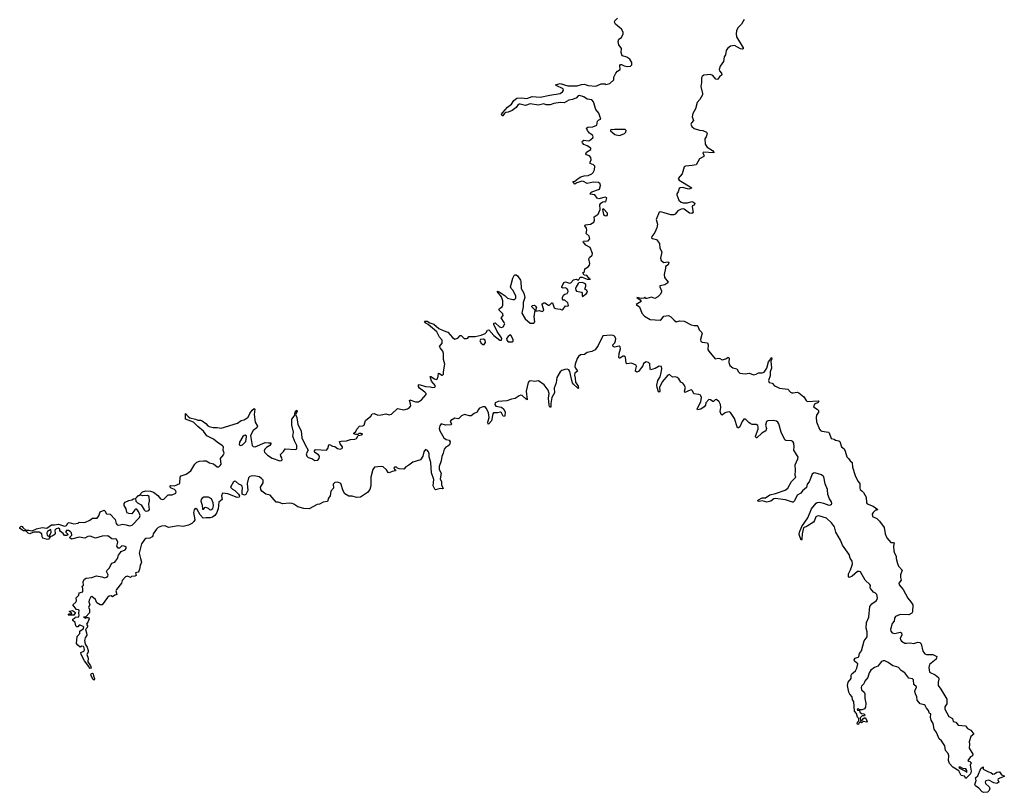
# Model space of a CAD drawing. Extents: x 2535812 to 2752880, y 540738 to 728399.
# Tile 37 of 213: x 2597675 to 2610390, y 583152 to 593137. Entities that reach past the tile are written whole.
import ezdxf

# ---------------------------------------------------------------- set-up
doc = ezdxf.new("R2010")
doc.units = 0

msp = doc.modelspace()

# ---------------------------------------------------------------- linework, layer by layer
at = {"layer": '0CON20XD'}
for points in [[(2602254, 588046), (2602298, 588028), (2602345, 588029), (2602405, 588042), (2602445, 588029), (2602475, 588041), (2602555, 588112), (2602635, 588096), (2602685, 588107), (2602711, 588125), (2602725, 588145), (2602722, 588172), (2602708, 588215), (2602713, 588225), (2602785, 588198), (2602825, 588197), (2602865, 588225), (2602922, 588295), (2602923, 588305), (2602905, 588325), (2602836, 588375), (2602823, 588395), (2602825, 588419), (2602835, 588421), (2602915, 588395), (2602975, 588393), (2603005, 588384), (2603035, 588389), (2603044, 588405), (2602991, 588465), (2602974, 588526), (2602985, 588526), (2603030, 588495), (2603055, 588488), (2603065, 588493), (2603078, 588525), (2603085, 588568), (2603096, 588566), (2603125, 588544), (2603135, 588544), (2603148, 588555), (2603149, 588585), (2603164, 588685), (2603150, 588745), (2603150, 588825), (2603140, 588855), (2603104, 588895), (2603098, 588915), (2603129, 588955), (2603130, 588995), (2603095, 589035), (2603062, 589102), (2602949, 589199), (2602919, 589215), (2602904, 589235), (2602909, 589241), (2602935, 589241), (2602970, 589220), (2603025, 589202), (2603088, 589148), (2603145, 589120), (2603205, 589101), (2603265, 589028), (2603295, 589010), (2603335, 589022), (2603365, 589054), (2603375, 589058), (2603415, 589019), (2603445, 589015), (2603460, 589020), (2603476, 589044), (2603556, 589044), (2603635, 589061), (2603685, 589083), (2603699, 589095), (2603715, 589123), (2603735, 589130), (2603799, 589055), (2603874, 588995), (2603896, 588995), (2603902, 589015), (2603898, 589025), (2603839, 589109), (2603825, 589148), (2603797, 589195), (2603798, 589215), (2603815, 589220), (2603869, 589169), (2603899, 589161), (2603920, 589170), (2603939, 589205), (2603933, 589225), (2603892, 589285), (2603918, 589315), (2603916, 589335), (2603864, 589386), (2603872, 589405), (2603906, 589425), (2603914, 589446), (2603914, 589505), (2603897, 589557), (2603840, 589625), (2603845, 589630), (2603865, 589621), (2603945, 589570), (2603975, 589540), (2604045, 589519), (2604065, 589519), (2604082, 589538), (2604084, 589565), (2604048, 589638), (2604020, 589665), (2604015, 589685), (2604023, 589717), (2604045, 589798), (2604065, 589840), (2604085, 589839), (2604105, 589829), (2604141, 589771), (2604147, 589755), (2604152, 589665), (2604184, 589605), (2604197, 589545), (2604178, 589482), (2604176, 589425), (2604158, 589345), (2604203, 589273), (2604268, 589215), (2604314, 589216), (2604326, 589234), (2604318, 589295), (2604330, 589385), (2604288, 589425), (2604288, 589435), (2604296, 589444), (2604325, 589446), (2604337, 589437), (2604347, 589415), (2604340, 589395), (2604342, 589372), (2604385, 589377), (2604425, 589366), (2604442, 589385), (2604420, 589455), (2604424, 589466), (2604445, 589480), (2604455, 589480), (2604505, 589447), (2604515, 589448), (2604545, 589480), (2604555, 589478), (2604575, 589414), (2604595, 589403), (2604656, 589396), (2604675, 589387), (2604685, 589388), (2604695, 589398), (2604722, 589438), (2604755, 589433), (2604764, 589445), (2604755, 589479), (2604715, 589512), (2604695, 589512), (2604684, 589525), (2604684, 589545), (2604698, 589575), (2604715, 589590), (2604745, 589598), (2604757, 589625), (2604755, 589647), (2604741, 589665), (2604718, 589672), (2604695, 589668), (2604678, 589678), (2604676, 589685), (2604701, 589739), (2604725, 589749), (2604775, 589734), (2604792, 589735), (2604825, 589777), (2604862, 589782), (2604887, 589773), (2604898, 589782), (2604912, 589808), (2604938, 589808), (2605005, 589786), (2605036, 589785), (2605048, 589785), (2605036, 589785), (2605000, 589830), (2604964, 589834), (2604946, 589865), (2604968, 589885), (2604974, 589916), (2605016, 589944), (2605032, 589965), (2605036, 589985), (2605023, 590047), (2605032, 590065), (2605066, 590094), (2605071, 590115), (2605040, 590195), (2604985, 590224), (2604952, 590265), (2604955, 590276), (2605015, 590279), (2605036, 590305), (2605030, 590340), (2604990, 590375), (2605001, 590415), (2604995, 590445), (2604974, 590475), (2604977, 590485), (2605046, 590494), (2605088, 590522), (2605099, 590545), (2605092, 590588), (2605145, 590622), (2605173, 590685), (2605167, 590745), (2605180, 590765), (2605205, 590782), (2605225, 590788), (2605246, 590784), (2605256, 590835), (2605235, 590842), (2605155, 590820), (2605132, 590832), (2605104, 590874), (2605042, 590882), (2605052, 590905), (2605065, 590913), (2605161, 590949), (2605174, 590995), (2605169, 591015), (2605151, 591031), (2605082, 591038), (2605005, 591020), (2604957, 591047), (2604935, 591049), (2604871, 591029), (2604845, 591010), (2604820, 591045), (2604845, 591051), (2604886, 591085), (2604923, 591105), (2604965, 591119), (2605015, 591123), (2605062, 591145), (2605082, 591162), (2605096, 591195), (2605103, 591245), (2605085, 591263), (2605040, 591280), (2605040, 591295), (2605056, 591325), (2605050, 591355), (2605035, 591378), (2604995, 591390), (2604987, 591405), (2604993, 591425), (2605049, 591461), (2605052, 591475), (2605005, 591505), (2604959, 591525), (2604941, 591545), (2604940, 591555), (2604945, 591568), (2604962, 591578), (2605015, 591572), (2605034, 591576), (2605078, 591612), (2605081, 591625), (2605074, 591645), (2605032, 591672), (2605007, 591705), (2604996, 591735), (2605011, 591749), (2605075, 591754), (2605126, 591774), (2605136, 591825), (2605155, 591844), (2605178, 591852), (2605155, 591929), (2605117, 591977), (2605083, 592075), (2605065, 592100), (2605005, 592110), (2604960, 592140), (2604905, 592159), (2604885, 592152), (2604860, 592125), (2604845, 592117), (2604815, 592104), (2604765, 592096), (2604705, 592063), (2604655, 592068), (2604574, 592056), (2604525, 592035), (2604475, 592035), (2604445, 592048), (2604375, 592033), (2604265, 592051), (2604205, 592029), (2604137, 592047), (2604125, 592045), (2604111, 592039), (2604085, 592004), (2604034, 591965), (2603985, 591941), (2603952, 591938), (2603931, 591919), (2603915, 591893), (2603905, 591893), (2603899, 591915), (2603915, 591939), (2603973, 592005), (2604025, 592046), (2604055, 592094), (2604095, 592122), (2604155, 592129), (2604225, 592119), (2604295, 592146), (2604395, 592134), (2604521, 592161), (2604655, 592184), (2604685, 592205), (2604698, 592225), (2604694, 592245), (2604602, 592285), (2604593, 592295), (2604655, 592311), (2604755, 592284), (2604875, 592284), (2604929, 592301), (2604965, 592302), (2605015, 592287), (2605115, 592279), (2605185, 592310), (2605235, 592307), (2605245, 592300), (2605298, 592312), (2605349, 592361), (2605349, 592395), (2605373, 592447), (2605395, 592473), (2605430, 592495), (2605427, 592545), (2605435, 592558), (2605445, 592560), (2605482, 592542), (2605525, 592530), (2605563, 592537), (2605581, 592555), (2605580, 592585), (2605555, 592628), (2605515, 592654), (2605461, 592671), (2605452, 592682), (2605444, 592715), (2605448, 592765), (2605412, 592812), (2605403, 592855), (2605414, 592885), (2605448, 592905), (2605468, 592955), (2605468, 592975), (2605447, 593015), (2605367, 593077), (2605354, 593105), (2605359, 593121), (2605396, 593155)], [(2607030, 593140), (2606995, 593077), (2606949, 593032), (2606933, 592995), (2606929, 592955), (2606933, 592915), (2607017, 592775), (2607019, 592761), (2607006, 592754), (2606985, 592759), (2606904, 592804), (2606853, 592797), (2606815, 592765), (2606800, 592740), (2606791, 592685), (2606774, 592655), (2606765, 592595), (2606721, 592535), (2606706, 592495), (2606710, 592475), (2606736, 592445), (2606744, 592425), (2606712, 592398), (2606688, 592362), (2606665, 592368), (2606625, 592414), (2606595, 592427), (2606508, 592422), (2606488, 592405), (2606478, 592385), (2606479, 592325), (2606472, 592275), (2606493, 592185), (2606491, 592165), (2606456, 592105), (2606425, 592065), (2606401, 591985), (2606367, 591925), (2606360, 591880), (2606376, 591835), (2606349, 591805), (2606344, 591785), (2606355, 591755), (2606383, 591733), (2606455, 591709), (2606495, 591704), (2606545, 591683), (2606553, 591665), (2606541, 591625), (2606522, 591598), (2606529, 591529), (2606551, 591491), (2606620, 591445), (2606638, 591425), (2606638, 591415), (2606504, 591425), (2606499, 591415), (2606511, 591385), (2606509, 591371), (2606452, 591338), (2606410, 591260), (2606358, 591252), (2606275, 591245), (2606255, 591237), (2606228, 591145), (2606177, 591085), (2606192, 591065), (2606356, 590965), (2606344, 590955), (2606315, 590949), (2606235, 590967), (2606204, 590966), (2606192, 590955), (2606179, 590911), (2606162, 590888), (2606159, 590875), (2606187, 590805), (2606218, 590778), (2606245, 590772), (2606298, 590772), (2606355, 590786), (2606366, 590785), (2606393, 590765), (2606385, 590740), (2606365, 590730), (2606361, 590719), (2606370, 590645), (2606355, 590633), (2606325, 590637), (2606255, 590689), (2606242, 590692), (2606215, 590687), (2606174, 590666), (2606139, 590625), (2606124, 590616), (2606085, 590617), (2605997, 590643), (2605945, 590654), (2605932, 590648), (2605895, 590555), (2605910, 590495), (2605902, 590448), (2605876, 590385), (2605839, 590335), (2605836, 590316), (2605848, 590308), (2605898, 590298), (2605939, 590245), (2605941, 590185), (2605969, 590135), (2605952, 590055), (2605960, 590025), (2605995, 590001), (2606046, 590006), (2606058, 589998), (2606049, 589971), (2606014, 589946), (2606016, 589925), (2605997, 589843), (2606000, 589805), (2606050, 589745), (2606046, 589735), (2606005, 589711), (2605942, 589698), (2605941, 589685), (2605965, 589635), (2605965, 589615), (2605945, 589584), (2605915, 589556), (2605875, 589533), (2605835, 589550), (2605775, 589533), (2605762, 589535), (2605750, 589550), (2605735, 589539), (2605703, 589533), (2605645, 589548), (2605688, 589518), (2605699, 589495), (2605638, 589455), (2605681, 589425), (2605710, 589345), (2605745, 589306), (2605815, 589262), (2605945, 589256), (2605965, 589269), (2605994, 589306), (2606055, 589314), (2606085, 589299), (2606125, 589254), (2606154, 589234), (2606196, 589244), (2606255, 589241), (2606345, 589194), (2606385, 589184), (2606425, 589184), (2606434, 589175), (2606451, 589131), (2606486, 589096), (2606489, 589085), (2606467, 589005), (2606469, 588979), (2606488, 588968), (2606555, 588959), (2606566, 588935), (2606562, 588875), (2606573, 588855), (2606655, 588756), (2606695, 588762), (2606715, 588758), (2606745, 588742), (2606794, 588756), (2606825, 588776), (2606837, 588765), (2606832, 588705), (2606845, 588669), (2606885, 588638), (2606935, 588625), (2606959, 588585), (2606975, 588570), (2607045, 588560), (2607095, 588567), (2607155, 588547), (2607184, 588555), (2607215, 588573), (2607265, 588573), (2607287, 588583), (2607322, 588635), (2607345, 588715), (2607362, 588735), (2607374, 588765), (2607385, 588770), (2607387, 588755), (2607376, 588724), (2607382, 588635), (2607368, 588585), (2607365, 588535), (2607346, 588475), (2607355, 588447), (2607391, 588441), (2607424, 588404), (2607454, 588394), (2607485, 588376), (2607595, 588362), (2607630, 588325), (2607646, 588316), (2607665, 588313), (2607715, 588322), (2607736, 588317), (2607802, 588262), (2607830, 588215), (2607844, 588204), (2607985, 588212), (2607995, 588208), (2607985, 588190), (2607940, 588170), (2607927, 588135), (2607975, 588106), (2607990, 588085), (2607990, 588065), (2607966, 588025), (2607959, 587995), (2607965, 587939), (2608005, 587844), (2608015, 587829), (2608035, 587819), (2608118, 587808), (2608127, 587797), (2608154, 587724), (2608195, 587717), (2608212, 587702), (2608254, 587694), (2608266, 587686), (2608287, 587617), (2608320, 587590), (2608335, 587562), (2608357, 587487), (2608380, 587465), (2608398, 587435), (2608424, 587414), (2608428, 587355), (2608463, 587245), (2608498, 587175), (2608526, 587145), (2608523, 587085), (2608530, 587065), (2608549, 587048), (2608571, 587025), (2608606, 586966), (2608611, 586895), (2608620, 586880), (2608695, 586850), (2608757, 586807), (2608745, 586798), (2608725, 586800), (2608695, 586767), (2608684, 586745), (2608686, 586716), (2608745, 586689), (2608778, 586658), (2608838, 586575), (2608850, 586495), (2608872, 586442), (2608925, 586383), (2608955, 586382), (2608966, 586375), (2608957, 586335), (2608962, 586272), (2608971, 586241), (2608994, 586205), (2608993, 586175), (2609009, 586109), (2609024, 586075), (2609071, 586025), (2609051, 585965), (2609049, 585929), (2609058, 585895), (2609028, 585855), (2609031, 585835), (2609086, 585775), (2609143, 585663), (2609182, 585615), (2609208, 585575), (2609206, 585486), (2609195, 585466), (2609158, 585445), (2609045, 585449), (2608984, 585425), (2608971, 585405), (2608966, 585364), (2608941, 585335), (2608922, 585258), (2608926, 585235), (2608943, 585213), (2608975, 585204), (2609045, 585223), (2609062, 585215), (2609066, 585185), (2609047, 585145), (2609048, 585125), (2609062, 585105), (2609105, 585082), (2609125, 585078), (2609175, 585084), (2609223, 585077), (2609275, 585093), (2609298, 585088), (2609315, 585070), (2609337, 584977), (2609365, 584941), (2609385, 584932), (2609465, 584932), (2609518, 584908), (2609508, 584875), (2609426, 584804), (2609414, 584766), (2609424, 584704), (2609495, 584670), (2609539, 584635), (2609546, 584615), (2609538, 584575), (2609534, 584533), (2609571, 584485), (2609646, 584355), (2609647, 584295), (2609624, 584256), (2609622, 584225), (2609673, 584133), (2609720, 584105), (2609728, 584068), (2609765, 584060), (2609795, 584020), (2609891, 584011), (2609915, 583979), (2609957, 583957), (2609998, 583905), (2609956, 583874), (2609936, 583805), (2609942, 583775), (2609936, 583725), (2609982, 583645), (2609980, 583625), (2609955, 583610), (2609920, 583565), (2609933, 583553), (2609945, 583552), (2609962, 583535), (2609950, 583505), (2609964, 583424), (2609955, 583391), (2609895, 583330), (2609875, 583360), (2609835, 583369), (2609802, 583432), (2609725, 583476), (2609684, 583526), (2609670, 583565), (2609674, 583625), (2609666, 583655), (2609631, 583695), (2609624, 583754), (2609579, 583819), (2609549, 583845), (2609516, 583926), (2609485, 583970), (2609470, 584040), (2609446, 584085), (2609438, 584125), (2609440, 584165), (2609425, 584172), (2609411, 584211), (2609385, 584240), (2609366, 584276), (2609354, 584284), (2609305, 584294), (2609266, 584345), (2609262, 584385), (2609242, 584425), (2609236, 584455), (2609237, 584475), (2609258, 584505), (2609258, 584515), (2609223, 584545), (2609218, 584605), (2609205, 584617), (2609155, 584627), (2609107, 584697), (2609059, 584725), (2609024, 584764), (2609004, 584774), (2608950, 584785), (2608892, 584832), (2608845, 584852), (2608825, 584853), (2608805, 584845), (2608755, 584784), (2608715, 584765), (2608667, 584733)], [(2605418, 591642), (2605435, 591644), (2605485, 591667), (2605503, 591685), (2605508, 591705), (2605495, 591719), (2605355, 591720), (2605335, 591712), (2605315, 591720), (2605305, 591710), (2605305, 591702), (2605360, 591655), (2605418, 591642)], [(2605255, 590604), (2605267, 590615), (2605265, 590636), (2605215, 590692), (2605205, 590690), (2605200, 590685), (2605215, 590620), (2605232, 590605), (2605255, 590604)], [(2604945, 589562), (2604990, 589595), (2605007, 589615), (2604999, 589639), (2604972, 589655), (2604986, 589695), (2604986, 589715), (2604970, 589730), (2604945, 589739), (2604895, 589738), (2604885, 589730), (2604862, 589685), (2604854, 589665), (2604855, 589642), (2604865, 589630), (2604930, 589615), (2604938, 589605), (2604938, 589568), (2604945, 589562)], [(2608667, 584733), (2608643, 584697), (2608629, 584635), (2608590, 584590), (2608575, 584553), (2608547, 584525), (2608542, 584508), (2608546, 584476), (2608581, 584445), (2608591, 584425), (2608590, 584365), (2608600, 584305), (2608598, 584255), (2608585, 584230), (2608555, 584217), (2608518, 584218), (2608505, 584230), (2608490, 584225), (2608493, 584213), (2608518, 584208), (2608525, 584190), (2608545, 584170), (2608575, 584168), (2608587, 584155), (2608585, 584140), (2608555, 584140), (2608530, 584115), (2608532, 584082), (2608548, 584082), (2608575, 584110), (2608585, 584110), (2608595, 584120), (2608619, 584071), (2608612, 584058), (2608572, 584068), (2608545, 584050), (2608535, 584060), (2608525, 584060), (2608512, 584048), (2608505, 584030), (2608490, 584035), (2608495, 584060), (2608510, 584075), (2608510, 584105), (2608494, 584124), (2608481, 584171), (2608455, 584200), (2608448, 584325), (2608428, 584348), (2608427, 584387), (2608395, 584420), (2608381, 584445), (2608364, 584535), (2608372, 584578), (2608412, 584625), (2608414, 584665), (2608423, 584685), (2608467, 584723), (2608487, 584755), (2608498, 584815), (2608456, 584846), (2608450, 584865), (2608464, 584886), (2608501, 584899), (2608510, 584905), (2608522, 584945), (2608547, 584983), (2608582, 585108), (2608618, 585162), (2608618, 585225), (2608607, 585275), (2608610, 585345), (2608639, 585415), (2608654, 585555), (2608680, 585590), (2608734, 585625), (2608749, 585645), (2608754, 585666), (2608745, 585708), (2608727, 585727), (2608700, 585740), (2608662, 585785), (2608656, 585795), (2608660, 585825), (2608655, 585840), (2608592, 585892), (2608532, 586002), (2608515, 586008), (2608495, 586004), (2608425, 585946), (2608385, 585928), (2608376, 585936), (2608376, 585975), (2608404, 586026), (2608423, 586075), (2608429, 586105), (2608425, 586140), (2608398, 586178), (2608387, 586225), (2608301, 586345), (2608275, 586412), (2608213, 586515), (2608199, 586585), (2608158, 586635), (2608096, 586696), (2607995, 586724), (2607975, 586723), (2607957, 586713), (2607939, 586665), (2607924, 586645), (2607845, 586591), (2607798, 586572), (2607779, 586495), (2607776, 586425), (2607765, 586412), (2607742, 586485), (2607744, 586515), (2607775, 586587), (2607851, 586699), (2607900, 586815), (2607961, 586889), (2607975, 586899), (2608005, 586901), (2608055, 586890), (2608125, 586863), (2608145, 586866), (2608157, 586875), (2608163, 586885), (2608159, 586905), (2608134, 586944), (2608109, 587001), (2608105, 587065), (2608077, 587137), (2608061, 587231), (2608028, 587255), (2607945, 587281), (2607925, 587278), (2607908, 587262), (2607869, 587165), (2607846, 587135), (2607835, 587092), (2607785, 587050), (2607761, 587019), (2607715, 586992), (2607680, 586920), (2607665, 586902), (2607655, 586900), (2607565, 586931), (2607432, 586948), (2607413, 586947), (2607375, 586917), (2607325, 586900), (2607265, 586921), (2607225, 586912), (2607208, 586915), (2607207, 586925), (2607215, 586933), (2607265, 586959), (2607305, 586960), (2607360, 586995), (2607436, 587014), (2607562, 587058), (2607596, 587084), (2607642, 587168), (2607696, 587224), (2607689, 587245), (2607694, 587315), (2607691, 587385), (2607725, 587460), (2607729, 587485), (2607674, 587575), (2607678, 587615), (2607672, 587665), (2607657, 587685), (2607640, 587695), (2607569, 587699), (2607555, 587706), (2607509, 587805), (2607480, 587915), (2607465, 587938), (2607449, 587949), (2607405, 587956), (2607335, 587952), (2607317, 587945), (2607308, 587895), (2607318, 587855), (2607312, 587825), (2607259, 587795), (2607194, 587734), (2607184, 587734), (2607179, 587755), (2607212, 587845), (2607212, 587875), (2607205, 587892), (2607185, 587906), (2607135, 587906), (2607107, 587917), (2607092, 587932), (2607046, 587976), (2607025, 587973), (2607004, 587946), (2606974, 587876), (2606958, 587862), (2606945, 587863), (2606904, 587984), (2606855, 588061), (2606835, 588068), (2606795, 588059), (2606775, 588051), (2606745, 588026), (2606735, 588033), (2606720, 588075), (2606730, 588125), (2606724, 588164), (2606709, 588199), (2606675, 588229), (2606655, 588224), (2606635, 588203), (2606625, 588201), (2606596, 588226), (2606575, 588227), (2606537, 588185), (2606532, 588155), (2606516, 588135), (2606470, 588105), (2606430, 588095), (2606424, 588104), (2606426, 588115), (2606470, 588200), (2606478, 588255), (2606473, 588275), (2606465, 588286), (2606445, 588295), (2606381, 588301), (2606365, 588342), (2606352, 588352), (2606335, 588351), (2606265, 588320), (2606260, 588335), (2606271, 588385), (2606253, 588423), (2606238, 588438), (2606214, 588454), (2606185, 588496), (2606165, 588511), (2606145, 588520), (2606105, 588519), (2606065, 588554), (2606045, 588542), (2605970, 588455), (2605939, 588385), (2605940, 588335), (2605932, 588325), (2605925, 588330), (2605906, 588386), (2605902, 588415), (2605915, 588474), (2605945, 588523), (2605955, 588555), (2605967, 588627), (2605962, 588655), (2605935, 588659), (2605881, 588629), (2605823, 588613), (2605815, 588620), (2605811, 588691), (2605795, 588708), (2605765, 588714), (2605729, 588695), (2605720, 588665), (2605705, 588642), (2605665, 588592), (2605643, 588583), (2605628, 588595), (2605626, 588605), (2605640, 588655), (2605634, 588674), (2605575, 588698), (2605515, 588688), (2605508, 588698), (2605500, 588775), (2605485, 588790), (2605468, 588788), (2605425, 588763), (2605415, 588762), (2605410, 588770), (2605415, 588825), (2605433, 588885), (2605430, 588910), (2605415, 588916), (2605355, 588905), (2605338, 588915), (2605336, 588935), (2605360, 588960), (2605371, 588985), (2605372, 589015), (2605356, 589046), (2605337, 589057), (2605310, 589060), (2605205, 589050), (2605146, 588925), (2605105, 588870), (2605065, 588849), (2605003, 588837), (2604968, 588812), (2604915, 588804), (2604890, 588785), (2604872, 588758), (2604848, 588685), (2604844, 588655), (2604852, 588635), (2604876, 588605), (2604877, 588595), (2604845, 588570), (2604840, 588545), (2604850, 588505), (2604852, 588452), (2604885, 588401), (2604890, 588375), (2604885, 588371), (2604825, 588426), (2604812, 588445), (2604805, 588475), (2604779, 588589), (2604765, 588612), (2604745, 588620), (2604715, 588618), (2604675, 588602), (2604654, 588585), (2604613, 588515), (2604601, 588445), (2604575, 588375), (2604582, 588315), (2604547, 588255), (2604532, 588175), (2604532, 588128), (2604525, 588128), (2604515, 588140), (2604511, 588155), (2604505, 588245), (2604512, 588305), (2604499, 588349), (2604448, 588418), (2604375, 588468), (2604325, 588462), (2604275, 588472), (2604255, 588464), (2604242, 588448), (2604215, 588335), (2604230, 588225), (2604215, 588232), (2604165, 588282), (2604145, 588283), (2604125, 588275), (2604075, 588242), (2604025, 588234), (2603965, 588212), (2603855, 588202), (2603815, 588186), (2603812, 588165), (2603825, 588142), (2603895, 588128), (2603928, 588105), (2603943, 588065), (2603940, 588020), (2603935, 588011), (2603919, 588015), (2603898, 588055), (2603885, 588063), (2603845, 588055), (2603795, 588058), (2603785, 588045), (2603768, 587955), (2603735, 587914), (2603725, 587910), (2603721, 587935), (2603736, 587995), (2603727, 588057), (2603705, 588114), (2603685, 588135), (2603655, 588133), (2603613, 588117), (2603594, 588096), (2603582, 588065), (2603545, 588048), (2603505, 588019), (2603485, 588018), (2603420, 588035), (2603382, 588018), (2603345, 587984), (2603335, 587980), (2603295, 587986), (2603241, 587959), (2603234, 587945), (2603251, 587915), (2603248, 587902), (2603174, 587896), (2603117, 587913), (2603102, 587888), (2603094, 587855), (2603101, 587825), (2603154, 587734), (2603184, 587714), (2603220, 587705), (2603233, 587683), (2603225, 587644), (2603205, 587626), (2603176, 587614), (2603155, 587589), (2603145, 587535), (2603128, 587492), (2603118, 587435), (2603094, 587365), (2603093, 587325), (2603117, 587275), (2603104, 587205), (2603121, 587165), (2603124, 587124), (2603145, 587080), (2603135, 587074), (2603105, 587079), (2603045, 587060), (2603035, 587068), (2603015, 587115), (2603022, 587195), (2602993, 587283), (2602985, 587415), (2602962, 587488), (2602962, 587525), (2602953, 587553), (2602935, 587576), (2602915, 587582), (2602895, 587554), (2602882, 587495), (2602849, 587451), (2602751, 587419), (2602701, 587379), (2602663, 587357), (2602635, 587329), (2602574, 587334), (2602555, 587340), (2602540, 587355), (2602520, 587355), (2602508, 587345), (2602515, 587328), (2602532, 587315), (2602528, 587305), (2602485, 587300), (2602445, 587283), (2602435, 587284), (2602412, 587322), (2602370, 587360), (2602345, 587364), (2602255, 587354), (2602235, 587326), (2602210, 587225), (2602208, 587115), (2602195, 587064), (2602165, 587026), (2602075, 586966), (2602025, 586962), (2601969, 586979), (2601925, 586980), (2601875, 587011), (2601851, 587049), (2601823, 587145), (2601785, 587161), (2601745, 587157), (2601725, 587135), (2601726, 587085), (2601695, 587045), (2601684, 586986), (2601664, 586955), (2601650, 586910), (2601595, 586902), (2601545, 586878), (2601515, 586872), (2601415, 586818), (2601345, 586820), (2601265, 586840), (2601216, 586876), (2601195, 586885), (2601155, 586889), (2601075, 586879), (2601015, 586901), (2600985, 586902), (2600911, 586991), (2600854, 587005), (2600800, 587045), (2600790, 587065), (2600786, 587095), (2600818, 587152), (2600818, 587188), (2600799, 587209), (2600768, 587228), (2600723, 587237)], [(2603655, 588938), (2603675, 588941), (2603690, 588965), (2603685, 588997), (2603665, 589010), (2603625, 589003), (2603619, 588985), (2603635, 588956), (2603655, 588938)], [(2604035, 588974), (2604047, 588983), (2604048, 588998), (2604023, 589055), (2604015, 589063), (2604005, 589061), (2603984, 589045), (2603961, 589015), (2603964, 588995), (2603985, 588976), (2604035, 588974)], [(2600723, 587237), (2600675, 587243), (2600645, 587232), (2600628, 587215), (2600614, 587144), (2600622, 587055), (2600595, 587002), (2600579, 586991), (2600548, 587005), (2600546, 587045), (2600554, 587085), (2600549, 587109), (2600535, 587122), (2600505, 587133), (2600465, 587169), (2600452, 587172), (2600435, 587166), (2600396, 587095), (2600425, 587068), (2600453, 587053), (2600502, 587005), (2600512, 586985), (2600508, 586965), (2600485, 586962), (2600365, 587010), (2600295, 587019), (2600282, 586985), (2600289, 586935), (2600248, 586902), (2600236, 586815), (2600215, 586762), (2600195, 586730), (2600165, 586708), (2600135, 586698), (2600085, 586700), (2600045, 586694), (2600005, 586738), (2599966, 586806), (2599950, 586820), (2599935, 586816), (2599926, 586805), (2599920, 586770), (2599935, 586675), (2599925, 586651), (2599896, 586625), (2599855, 586606), (2599785, 586588), (2599722, 586598), (2599595, 586576), (2599555, 586596), (2599505, 586590), (2599465, 586573), (2599443, 586555), (2599400, 586495), (2599394, 586465), (2599386, 586455), (2599355, 586439), (2599305, 586433), (2599290, 586425), (2599248, 586362), (2599220, 586245), (2599233, 586173), (2599248, 586125), (2599229, 586085), (2599224, 586035), (2599215, 586010), (2599205, 585998), (2599172, 585988), (2599177, 585955), (2599160, 585945), (2599118, 585942), (2599105, 585930), (2599066, 585946), (2599042, 585938), (2599000, 585890), (2598991, 585855), (2598926, 585775), (2598918, 585755), (2598930, 585710), (2598905, 585702), (2598875, 585677), (2598855, 585691), (2598831, 585689), (2598809, 585671), (2598738, 585575), (2598715, 585577), (2598671, 585601), (2598653, 585643), (2598605, 585682), (2598595, 585678), (2598571, 585635), (2598568, 585615), (2598579, 585575), (2598562, 585545), (2598576, 585516), (2598577, 585473), (2598530, 585420), (2598500, 585415), (2598523, 585403), (2598535, 585410), (2598555, 585410), (2598566, 585406), (2598571, 585395), (2598557, 585353), (2598538, 585325), (2598550, 585305), (2598549, 585295), (2598541, 585275), (2598523, 585255), (2598538, 585215), (2598540, 585185), (2598520, 585150), (2598510, 585115), (2598519, 585069), (2598545, 585027), (2598558, 584985), (2598558, 584962), (2598544, 584935), (2598558, 584888), (2598557, 584837), (2598591, 584785), (2598596, 584755), (2598585, 584752), (2598575, 584758), (2598568, 584778), (2598513, 584853), (2598467, 584935), (2598465, 584960), (2598503, 584977), (2598512, 584992), (2598509, 585019), (2598498, 585038), (2598477, 585043), (2598455, 585030), (2598424, 585054), (2598410, 585075), (2598418, 585165), (2598450, 585205), (2598452, 585235), (2598496, 585264), (2598503, 585285), (2598495, 585296), (2598455, 585312), (2598445, 585312), (2598425, 585290), (2598415, 585290), (2598400, 585305), (2598393, 585345), (2598360, 585375), (2598362, 585388), (2598386, 585404), (2598392, 585418), (2598438, 585422), (2598443, 585445), (2598437, 585465), (2598442, 585505), (2598435, 585512), (2598410, 585515), (2598360, 585575), (2598401, 585609), (2598407, 585625), (2598406, 585665), (2598438, 585702), (2598445, 585730), (2598490, 585745), (2598492, 585785), (2598482, 585815), (2598500, 585825), (2598493, 585875), (2598514, 585905), (2598535, 585920), (2598605, 585929), (2598665, 585949), (2598735, 585937), (2598775, 585923), (2598795, 585931), (2598813, 585947), (2598819, 585965), (2598798, 586005), (2598804, 586025), (2598829, 586051), (2598865, 586114), (2598902, 586128), (2598912, 586138), (2598937, 586173), (2598952, 586218), (2598976, 586253), (2598986, 586264), (2599036, 586285), (2599049, 586305), (2599048, 586325), (2599025, 586335), (2598995, 586337), (2598965, 586309), (2598945, 586307), (2598931, 586335), (2598942, 586385), (2598925, 586424), (2598915, 586429), (2598885, 586422), (2598865, 586427), (2598815, 586466), (2598739, 586461), (2598655, 586438), (2598585, 586463), (2598555, 586458), (2598515, 586438), (2598445, 586448), (2598343, 586423), (2598320, 586445), (2598348, 586475), (2598342, 586505), (2598325, 586522), (2598305, 586538), (2598280, 586535), (2598270, 586525), (2598270, 586515), (2598300, 586485), (2598285, 586470), (2598255, 586470), (2598238, 586498), (2598201, 586521), (2598192, 586535), (2598192, 586555), (2598175, 586566), (2598144, 586556), (2598129, 586541), (2598131, 586499), (2598120, 586480), (2598095, 586461), (2598072, 586458), (2598046, 586425), (2598035, 586421), (2597975, 586438), (2597964, 586455), (2597960, 586495), (2597925, 586516), (2597855, 586514), (2597804, 586494), (2597783, 586503), (2597755, 586530), (2597725, 586532), (2597675, 586562), (2597677, 586575), (2597695, 586590), (2597708, 586588), (2597714, 586574), (2597755, 586540), (2597795, 586542), (2597835, 586533), (2597893, 586557), (2597965, 586573), (2598025, 586564), (2598085, 586611), (2598125, 586608), (2598175, 586616), (2598255, 586592), (2598279, 586601), (2598295, 586630), (2598315, 586641), (2598375, 586624), (2598428, 586632), (2598445, 586643), (2598495, 586639), (2598526, 586644), (2598582, 586668), (2598615, 586694), (2598675, 586696), (2598698, 586725), (2598713, 586777), (2598765, 586797), (2598775, 586792), (2598795, 586752), (2598845, 586747), (2598906, 586676), (2598922, 586625), (2598935, 586611), (2598955, 586607), (2599005, 586619), (2599050, 586610), (2599095, 586595), (2599126, 586604), (2599223, 586705), (2599229, 586731), (2599211, 586781), (2599193, 586805), (2599175, 586814), (2599161, 586805), (2599125, 586752), (2599085, 586756), (2599065, 586766), (2599058, 586775), (2599052, 586815), (2599023, 586857), (2599025, 586885), (2599035, 586900), (2599085, 586924), (2599125, 586933), (2599145, 586947), (2599170, 586950), (2599205, 586990), (2599220, 586990), (2599262, 587035), (2599305, 587050), (2599365, 587045), (2599402, 587032), (2599457, 586987), (2599492, 586945), (2599515, 586937), (2599535, 586941), (2599593, 586997), (2599645, 586997), (2599692, 587018), (2599696, 587035), (2599688, 587055), (2599675, 587067), (2599629, 587085), (2599620, 587095), (2599617, 587113), (2599625, 587118), (2599676, 587114), (2599745, 587142), (2599748, 587225), (2599759, 587241), (2599825, 587262), (2599885, 587306), (2599935, 587394), (2599963, 587417), (2599995, 587431), (2600048, 587438), (2600085, 587436), (2600125, 587412), (2600178, 587398), (2600225, 587358), (2600245, 587358), (2600266, 587374), (2600275, 587395), (2600270, 587465), (2600309, 587515), (2600317, 587535), (2600303, 587573), (2600308, 587615), (2600295, 587631), (2600225, 587678), (2600178, 587718), (2600090, 587760), (2600050, 587820), (2599975, 587881), (2599918, 587938), (2599818, 587975), (2599815, 588048), (2599849, 588009), (2599874, 587994), (2599945, 587976), (2599975, 587961), (2600015, 587961), (2600033, 587955), (2600080, 587920), (2600105, 587888), (2600121, 587881), (2600175, 587867), (2600225, 587868), (2600275, 587859), (2600488, 587922), (2600535, 587956), (2600575, 587966), (2600625, 588002), (2600645, 588050), (2600675, 588090), (2600705, 588112), (2600713, 588103), (2600704, 588035), (2600714, 587935), (2600746, 587885), (2600736, 587864), (2600691, 587829), (2600654, 587765), (2600679, 587635), (2600690, 587620), (2600715, 587617), (2600845, 587674), (2600890, 587670), (2600919, 587669), (2600919, 587655), (2600905, 587634), (2600861, 587609), (2600841, 587589), (2600832, 587565), (2600837, 587547), (2600875, 587511), (2600935, 587471), (2601035, 587438), (2601051, 587439), (2601063, 587447), (2601061, 587475), (2601046, 587496), (2601045, 587518), (2601081, 587555), (2601105, 587590), (2601235, 587581), (2601255, 587592), (2601255, 587634), (2601223, 587695), (2601202, 587755), (2601209, 587805), (2601191, 587895), (2601188, 587975), (2601218, 588012), (2601230, 588035), (2601231, 588065), (2601255, 588092), (2601260, 588075), (2601238, 588035), (2601256, 587995), (2601266, 587905), (2601312, 587825), (2601317, 587735), (2601361, 587641), (2601399, 587575), (2601376, 587525), (2601381, 587495), (2601400, 587480), (2601446, 587466), (2601485, 587442), (2601523, 587445), (2601544, 587465), (2601546, 587496), (2601535, 587513), (2601487, 587545), (2601484, 587565), (2601495, 587582), (2601636, 587574), (2601653, 587597), (2601665, 587642), (2601675, 587648), (2601715, 587626), (2601745, 587623), (2601777, 587597), (2601815, 587589), (2601835, 587594), (2601844, 587605), (2601842, 587615), (2601814, 587654), (2601804, 587686), (2601825, 587692), (2601895, 587693), (2601945, 587712), (2602005, 587716), (2602024, 587726), (2602045, 587763), (2602095, 587772), (2602100, 587785), (2602085, 587789), (2602055, 587790), (2602042, 587778), (2602015, 587776), (2601992, 587785), (2601988, 587795), (2602014, 587816), (2602027, 587845), (2602065, 587883), (2602105, 587888), (2602124, 587896), (2602142, 587958), (2602208, 588012), (2602228, 588042), (2602254, 588046)], [(2600525, 587633), (2600554, 587645), (2600595, 587688), (2600606, 587745), (2600603, 587755), (2600588, 587768), (2600572, 587765), (2600558, 587752), (2600515, 587677), (2600511, 587645), (2600525, 587633)], [(2599315, 586785), (2599344, 586795), (2599352, 586808), (2599343, 586875), (2599352, 586915), (2599346, 586975), (2599325, 586987), (2599265, 586986), (2599235, 586992), (2599200, 586980), (2599170, 586950), (2599176, 586915), (2599196, 586895), (2599245, 586868), (2599283, 586803), (2599295, 586791), (2599315, 586785)], [(2600145, 586804), (2600169, 586822), (2600177, 586855), (2600173, 586895), (2600154, 586944), (2600115, 586968), (2600055, 586965), (2600033, 586955), (2600018, 586935), (2600015, 586915), (2600031, 586865), (2600035, 586812), (2600055, 586810), (2600060, 586835), (2600074, 586836), (2600108, 586825), (2600126, 586806), (2600145, 586804)], [(2598055, 586460), (2598082, 586515), (2598075, 586550), (2598035, 586522), (2598024, 586506), (2598030, 586470), (2598055, 586460)], [(2598375, 585440), (2598302, 585442), (2598315, 585460), (2598345, 585460), (2598350, 585465), (2598335, 585480), (2598322, 585482), (2598320, 585495), (2598355, 585500), (2598396, 585476), (2598375, 585440)], [(2598635, 584602), (2598625, 584610), (2598594, 584665), (2598600, 584685), (2598615, 584691), (2598624, 584684), (2598627, 584657), (2598641, 584625), (2598635, 584602)], [(2609905, 583410), (2609906, 583435), (2609895, 583458), (2609855, 583460), (2609825, 583478), (2609802, 583478), (2609813, 583463), (2609887, 583427), (2609905, 583410)], [(2610125, 583152), (2610105, 583160), (2610062, 583205), (2610016, 583236), (2610008, 583255), (2610028, 583305), (2610019, 583341), (2610046, 583365), (2610085, 583460), (2610115, 583480), (2610118, 583458), (2610127, 583447), (2610185, 583417), (2610215, 583410), (2610240, 583385), (2610265, 583390), (2610295, 583413), (2610318, 583418), (2610326, 583416), (2610355, 583377), (2610390, 583365), (2610390, 583355), (2610312, 583325), (2610308, 583315), (2610318, 583285), (2610295, 583267), (2610254, 583274), (2610189, 583309), (2610151, 583299), (2610142, 583285), (2610148, 583265), (2610195, 583222), (2610203, 583205), (2610193, 583175), (2610175, 583153), (2610125, 583152)]]:
    msp.add_lwpolyline(points, dxfattribs=at)

doc.saveas('drawing.dxf')
